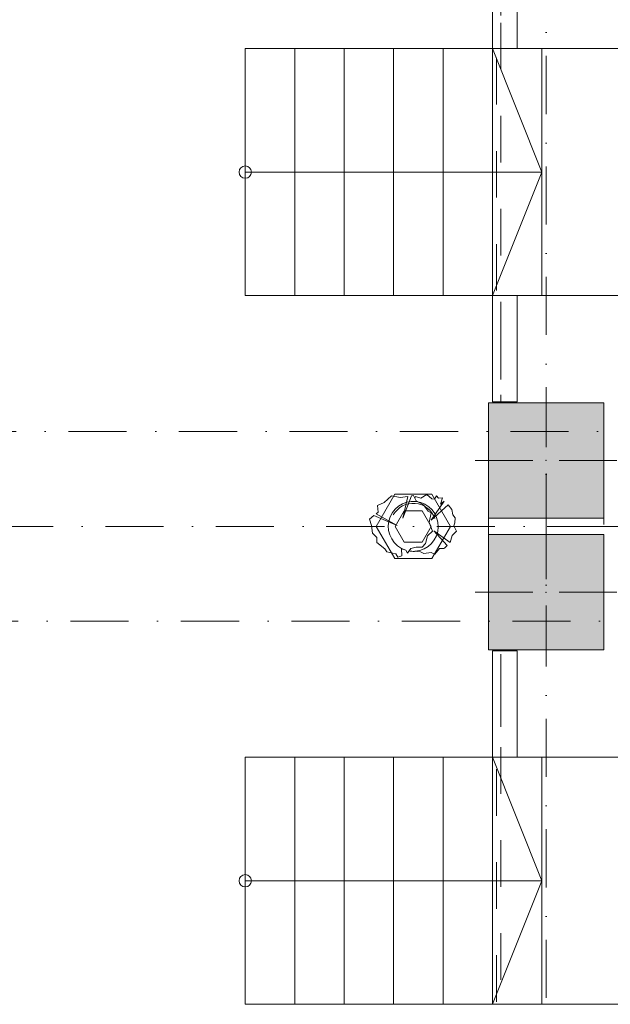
# Model space of a CAD drawing. Header units: millimetres. Extents: x -14761 to 157739, y -22400 to 107990.
# Tile 159 of 256: x 122806 to 126390, y 24100 to 30074. Entities that reach past the tile are written whole.
import ezdxf

# ---------------------------------------------------------------- set-up
doc = ezdxf.new("R2010")
doc.units = ezdxf.units.MM
doc.header["$MEASUREMENT"] = 0
doc.linetypes.add('Штриховая', pattern=[564.444447, 282.222223, -282.222223])
doc.linetypes.add('Штрихпунктирная', pattern=[670.277762, 352.777767, -176.388884, 0, -141.111112])
for name, color, linetype in [('Интерьер - Мебель', 7, 'Continuous'), ('Конструктив - Колонны', 7, 'Continuous'), ('Конструктив - Лестницы в бассейны', 7, 'Continuous'), ('Конструктив - стены бассейнов жб нов', 7, 'Continuous'), ('Элемент Модели - Зона', 7, 'Continuous'), ('Элемент Модели - Оси', 7, 'Continuous')]:
    doc.layers.add(name, color=color, linetype=linetype)

msp = doc.modelspace()

# ---------------------------------------------------------------- hatches: boundary and pattern name
at = {"layer": 'Конструктив - Колонны', "linetype": 'Continuous', "lineweight": 0, "true_color": 0x000000}
for points in [[(125650, 27050), (126350, 27050), (126350, 27750), (125650, 27750)], [(125650, 26250), (126350, 26250), (126350, 26950), (125650, 26950)]]:
    msp.add_hatch(color=18, dxfattribs=at).paths.add_polyline_path(points)

# ---------------------------------------------------------------- linework, layer by layer
at = {"layer": 'Интерьер - Мебель', "color": 7, "linetype": 'Continuous', "lineweight": 15}
for p, q in [((125081.8, 27194.9), (124969.3, 27000)), ((125306.8, 27194.9), (125081.8, 27194.9)), ((125419.3, 27000), (125306.8, 27194.9)), ((125084.8, 27000), (125139.6, 27094.9)), ((125139.6, 27094.9), (125249.1, 27094.9)), ((125249.1, 27094.9), (125303.9, 27000)), ((124969.3, 27000), (125081.8, 26805.1)), ((125139.6, 26905.1), (125084.8, 27000)), ((125303.9, 27000), (125249.1, 26905.1)), ((125306.8, 26805.1), (125419.3, 27000)), ((125249.1, 26905.1), (125139.6, 26905.1)), ((125081.8, 26805.1), (125306.8, 26805.1))]:
    msp.add_line(p, q, dxfattribs=at)
at = {"layer": 'Интерьер - Мебель', "color": 252, "linetype": 'Continuous', "lineweight": 5}
for p, q in [((125212.1, 27154.7), (125196.5, 27187.5)), ((125255.7, 27131.1), (125212.1, 27154.7)), ((125284.4, 27091.9), (125255.7, 27131.1)), ((125303.5, 27082.2), (125284.4, 27091.9)), ((125291.4, 27023.6), (125303.5, 27082.2)), ((125310.4, 26970.1), (125291.4, 27023.6)), ((125281.1, 26942.5), (125310.4, 26970.1)), ((125269.4, 26897.1), (125248.3, 26873.5)), ((125269.4, 26897.1), (125281.1, 26942.5)), ((125158.6, 26837.2), (125179.3, 26866.6)), ((125179.3, 26866.6), (125212.1, 26873.5)), ((125212.1, 26873.5), (125248.3, 26873.5))]:
    msp.add_line(p, q, dxfattribs=at)
at = {"layer": 'Интерьер - Мебель', "color": 252, "linetype": 'Continuous', "lineweight": 5, "flags": 128}
msp.add_lwpolyline([(125168.1, 26850.7), (125158.6, 26837.2), (125148.6, 26855.5), (125122.4, 26864.1), (125124.1, 26822), (125099.9, 26813.1), (125089.6, 26833.8), (125033.9, 26845.9), (125022.3, 26863.1), (124973.5, 26901.4), (124974, 26932.1), (124947.4, 26958.7), (124941.5, 27004.6), (124929.1, 27044.3), (124955, 27065), (125096.5, 27006.3), (124968.5, 27075.8), (124980.9, 27085.7), (124977.4, 27127.1), (125018.8, 27144.3), (125062, 27185.8), (125115.5, 27175.4), (125161.5, 27182.3), (125131, 27049.5), (125183.7, 27185.6), (125196.5, 27187.5), (125204.3, 27171.1), (125208.6, 27182.3), (125239.7, 27172), (125277.6, 27194.4), (125307, 27166.8), (125322.5, 27165.1), (125336.3, 27185.8), (125348.3, 27171.3), (125370.8, 27173.7), (125358.7, 27134), (125381.3, 27152.5), (125303.5, 27038.1), (125406.7, 27130), (125427.6, 27102.5), (125434.6, 27070.2), (125448.9, 27051.8), (125446.7, 27021.8), (125441.5, 27002.9), (125457.1, 26971.8), (125431.2, 26944.2), (125417.5, 26902.3), (125319, 26973.5), (125400.6, 26883.4, -0.037017), (125380.6, 26866.6), (125353.6, 26864.8), (125325.9, 26832.1), (125303.5, 26842.4), (125257.6, 26834.6), (125238, 26845.9), (125201.5, 26848.6, -0.055393), (125168.1, 26850.7)], format="xyb", close=True, dxfattribs=at)
at = {"layer": 'Интерьер - Мебель', "color": 252, "linetype": 'Continuous', "lineweight": 5}
for centre, radius, start, end in [((125194.3, 27000), 151.6, 274.71033, 252.45767), ((125194.3, 27000), 140, 19.99996, 150.00006), ((125194.3, 27000), 151.6, 260.0315, 272.71362), ((125277.6, 27009.8), 176.3, 305.7355, 314.2152)]:
    msp.add_arc(centre, radius, start, end, dxfattribs=at)
at = {"layer": 'Конструктив - Колонны', "color": 251, "linetype": 'Continuous', "lineweight": 5, "true_color": 0x575757}
for p, q in [((126000, 27480), (126000, 27830)), ((125920, 27400), (125570, 27400)), ((126080, 27400), (126430, 27400)), ((126000, 27320), (126000, 26970)), ((126000, 26680), (126000, 27030)), ((125920, 26600), (125570, 26600)), ((126080, 26600), (126430, 26600)), ((126000, 26520), (126000, 26170))]:
    msp.add_line(p, q, dxfattribs=at)
at = {"layer": 'Конструктив - Колонны', "color": 251, "linetype": 'Continuous', "lineweight": 15, "true_color": 0x575757, "flags": 128}
for points in [[(125650, 27050), (126350, 27050), (126350, 27750), (125650, 27750)], [(125650, 26250), (126350, 26250), (126350, 26950), (125650, 26950)]]:
    msp.add_lwpolyline(points, close=True, dxfattribs=at)
at = {"layer": 'Конструктив - Колонны', "color": 251, "linetype": 'Continuous', "lineweight": 5, "true_color": 0x575757}
for p in [(126000, 27400), (126000, 26600)]:
    msp.add_point(p, dxfattribs=at)
at = {"layer": 'Конструктив - Лестницы в бассейны', "color": 7, "linetype": 'Continuous', "lineweight": 15}
for p, q in [((124175, 28400), (124175, 29900)), ((124175, 29900), (124475, 29900)), ((124475, 29900), (124475, 28400)), ((124475, 28400), (124475, 29900)), ((124475, 29900), (124775, 29900)), ((124775, 29900), (124775, 28400)), ((124775, 28400), (124775, 29900)), ((124775, 29900), (125075, 29900)), ((125075, 29900), (125075, 28400)), ((125075, 28400), (125075, 29900)), ((125075, 29900), (125375, 29900)), ((125375, 29900), (125375, 28400)), ((125375, 28400), (125375, 29900)), ((125375, 29900), (125675, 29900)), ((125675, 29900), (125675, 28400)), ((125675, 28400), (125675, 29900)), ((125675, 29900), (125975, 29900)), ((125675, 29900), (125975, 29150)), ((125975, 29900), (125975, 28400)), ((124175, 29150), (124475, 29150)), ((124475, 29150), (125675, 29150)), ((125675, 29150), (125975, 29150)), ((125975, 29150), (125675, 28400)), ((124475, 28400), (124175, 28400)), ((124775, 28400), (124475, 28400)), ((125075, 28400), (124775, 28400)), ((125375, 28400), (125075, 28400)), ((125675, 28400), (125375, 28400)), ((125975, 28400), (125675, 28400)), ((124175, 24100), (124175, 25600)), ((124175, 25600), (124475, 25600)), ((124475, 25600), (124475, 24100)), ((124475, 24100), (124475, 25600)), ((124475, 25600), (124775, 25600)), ((124775, 25600), (124775, 24100)), ((124775, 24100), (124775, 25600)), ((124775, 25600), (125075, 25600)), ((125075, 25600), (125075, 24100)), ((125075, 24100), (125075, 25600)), ((125075, 25600), (125375, 25600)), ((125375, 25600), (125375, 24100)), ((125375, 24100), (125375, 25600)), ((125375, 25600), (125675, 25600)), ((125675, 25600), (125675, 24100)), ((125675, 24100), (125675, 25600)), ((125675, 25600), (125975, 25600)), ((125675, 25600), (125975, 24850)), ((125975, 25600), (125975, 24100)), ((124175, 24850), (124475, 24850)), ((124475, 24850), (125675, 24850)), ((125675, 24850), (125975, 24850)), ((125975, 24850), (125675, 24100)), ((124475, 24100), (124175, 24100)), ((124775, 24100), (124475, 24100)), ((125075, 24100), (124775, 24100)), ((125375, 24100), (125075, 24100)), ((125675, 24100), (125375, 24100)), ((125975, 24100), (125675, 24100))]:
    msp.add_line(p, q, dxfattribs=at)
at = {"layer": 'Конструктив - Лестницы в бассейны', "color": 7, "linetype": 'Continuous', "lineweight": 15, "flags": 128}
for points in [[(126650, 28400), (125675, 28400), (125675, 29900), (126650, 29900)], [(126650, 24100), (125675, 24100), (125675, 25600), (126650, 25600)]]:
    msp.add_lwpolyline(points, close=True, dxfattribs=at)
for points in [[(124175, 29187.5, -1), (124175, 29112.5, -1)], [(124175, 24887.5, -1), (124175, 24812.5, -1)]]:
    msp.add_lwpolyline(points, format="xyb", close=True, dxfattribs=at)
at = {"layer": 'Конструктив - стены бассейнов жб нов', "color": 251, "linetype": 'Continuous', "lineweight": 15, "true_color": 0x575757, "flags": 128}
for points in [[(125675, 35800), (125675, 29900)], [(125825, 29900), (125825, 35700)], [(125675, 29900), (125687.5, 29900)], [(125687.5, 29900), (125700, 29900)], [(125700, 29900), (125800, 29900)], [(125800, 29900), (125812.5, 29900)], [(125812.5, 29900), (125825, 29900)], [(125675, 28400), (125675, 27755)], [(125675, 28400), (125687.5, 28400)], [(125687.5, 28400), (125700, 28400)], [(125700, 28400), (125800, 28400)], [(125800, 28400), (125812.5, 28400)], [(125812.5, 28400), (125825, 28400)], [(125825, 27755), (125825, 28400)], [(125675, 27755), (125687.5, 27755)], [(125687.5, 27755), (125700, 27755)], [(125700, 27755), (125800, 27755)], [(125800, 27755), (125812.5, 27755)], [(125812.5, 27755), (125825, 27755)], [(125675, 26245), (125675, 25600)], [(125675, 26245), (125687.5, 26245)], [(125687.5, 26245), (125700, 26245)], [(125700, 26245), (125800, 26245)], [(125800, 26245), (125812.5, 26245)], [(125812.5, 26245), (125825, 26245)], [(125825, 25600), (125825, 26245)], [(125675, 25600), (125687.5, 25600)], [(125687.5, 25600), (125700, 25600)], [(125700, 25600), (125800, 25600)], [(125800, 25600), (125812.5, 25600)], [(125812.5, 25600), (125825, 25600)]]:
    msp.add_lwpolyline(points, dxfattribs=at)
at = {"layer": 'Элемент Модели - Зона', "color": 7, "linetype": 'Штриховая', "lineweight": 15, "flags": 128}
for points in [[(120850, 18309.2), (120850, 18300.1), (122410, 18300.1), (122410, 18320.1), (125725, 18320.1), (125725, 24100), (125700, 24100), (125700, 25600), (125725, 25600), (125725, 26250), (125650, 26250), (125650, 27750), (125725, 27750), (125725, 28400), (125700, 28400), (125700, 29900), (125725, 29900), (125725, 35700), (125700, 35700), (125700, 36300), (126300, 36300), (126300, 35825), (134700, 35825), (134700, 36300), (135300, 36300), (135300, 35825), (141025, 35825), (141025, 45000), (138380.7, 45000), (135300, 45000), (135300, 44700), (134700, 44700), (134700, 45000), (126300, 45000), (126300, 44700), (125700, 44700), (125700, 45000), (122696.3, 45000), (122696.3, 42752.3), (124332.5, 42752.3), (124332.5, 39578.1), (122696.3, 39578.1), (122696.3, 37205.1), (120850, 37205.1)], [(125725, 35700), (125725, 27750), (126350, 27750), (126350, 27000), (141025, 27000), (141025, 35825), (126300, 35825), (126300, 35700)], [(125725, 18300.1), (141025, 18300.1), (141025, 27000), (126350, 27000), (126350, 26250), (125725, 26250)]]:
    msp.add_lwpolyline(points, close=True, dxfattribs=at)
at = {"layer": 'Элемент Модели - Оси', "color": 7, "linetype": 'Штрихпунктирная', "lineweight": 15}
for p, q in [((126000, 92200), (126000, -1975)), ((-12314.1, 27575), (155203.5, 27575)), ((-12760.6, 27000), (155650, 27000)), ((-12302.2, 26425), (155191.7, 26425))]:
    msp.add_line(p, q, dxfattribs=at)

doc.saveas('drawing.dxf')
